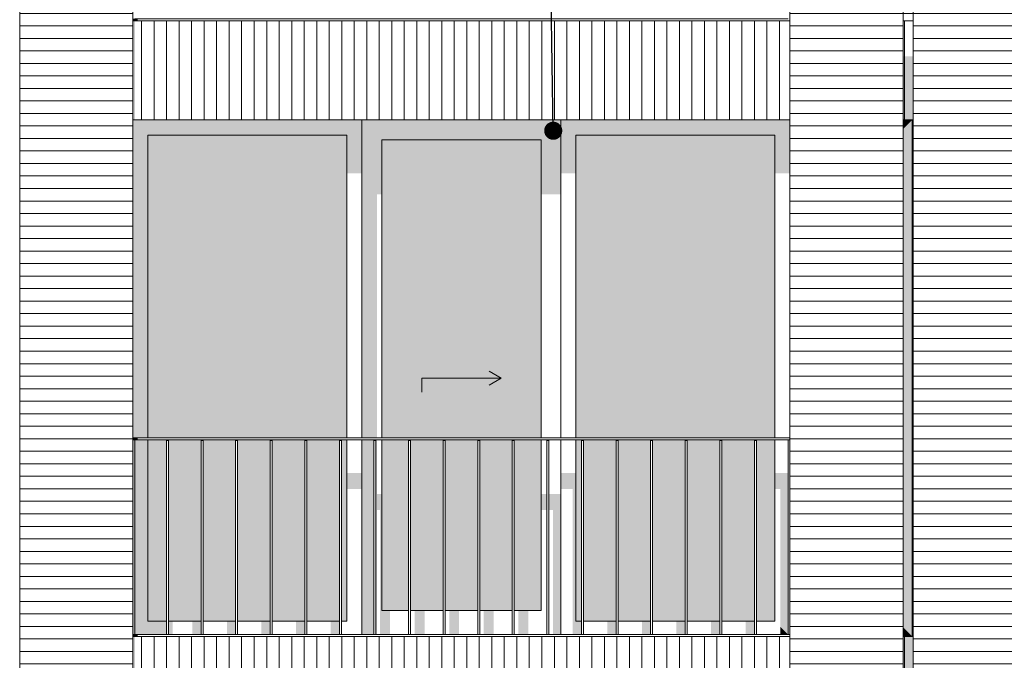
# Model space of a CAD drawing. Header units: millimetres. Extents: x -25778 to 297771, y -21930 to 17454.
# Tile 44 of 109: x 198059 to 203019, y -16850 to -13625. Entities that reach past the tile are written whole.
import ezdxf

# ---------------------------------------------------------------- set-up
doc = ezdxf.new("R2010")
doc.units = ezdxf.units.MM
doc.header["$MEASUREMENT"] = 0
for name, color, linetype in [('34 Balustrades', 7, 'Continuous'), ('34 Balustrades 2D arcering', 7, 'Continuous'), ('New_ Deuren', 7, 'Continuous'), ('New_ Ramen', 7, 'Continuous'), ('New_21 Buitenwanden', 7, 'Continuous'), ('New_21 Buitenwanden 2D arcering', 7, 'Continuous'), ('New_21 Buitenwanden Afdek-arcering', 7, 'Continuous'), ('Tekst_dim 1_ 100 .DO', 7, 'Continuous')]:
    doc.layers.add(name, color=color, linetype=linetype)
doc.dimstyles.new('GENERATED_STYLE__2', dxfattribs={"dimtxt": 0.18, "dimasz": 182.4, "dimexe": 0.18, "dimexo": 0.0625, "dimgap": 0, "dimtad": 0, "dimtih": 1, "dimtoh": 1, "dimdec": 4, "dimzin": 0, "dimdsep": 46, "dimcen": 0.09, "dimadec": 0, "dimazin": 0, "dimtfac": 1, "dimtdec": 4, "dimtmove": 0, "dimatfit": 3, "dimldrblk": 'ARROWHEAD_11', "dimfxl": 1, "dimtolj": 1, "dimtzin": 0, "dimarcsym": 0})
pattern_1 = [(0, (189034.255, -19829.75), (0, 63), [])]
pattern_2 = [(180, (189034.255, -19829.75), (0, 63), [])]

# ---------------------------------------------------------------- blocks, each defined once
blk = doc.blocks.new('Section Element_978_4', base_point=(189034.3, -19829.7))
at = {"layer": 'New_21 Buitenwanden Afdek-arcering', "linetype": 'Continuous', "lineweight": 0, "true_color": 0x000000}
h = blk.add_hatch(dxfattribs=at)
h.set_pattern_fill('920_Lijnen_horz__63_0004', color=18, style=0, pattern_type=2)
h.set_pattern_definition([(180, (189034.255, -19829.75), (0, 63), [])])
h.paths.add_polyline_path([(202509.3, -13629.7), (201939.3, -13629.7), (201939.3, -16729.7), (202509.3, -16729.7)])
at = {"layer": 'New_21 Buitenwanden', "color": 7, "linetype": 'Continuous', "lineweight": 0}
for p, q in [((201939.3, -13629.7), (201939.3, -16729.7)), ((202509.3, -16729.7), (202509.3, -13629.7))]:
    blk.add_line(p, q, dxfattribs=at)
blk = doc.blocks.new('Section Element_979_4', base_point=(189034.3, -19829.7))
at = {"layer": 'New_21 Buitenwanden 2D arcering', "linetype": 'Continuous', "lineweight": 0, "true_color": 0x1e2122}
blk.add_hatch(color=250, dxfattribs=at).paths.add_polyline_path([(202509.3, -10479.7), (201939.3, -10479.7), (201939.3, -10508), (202509.3, -10508)])
at = {"layer": 'New_21 Buitenwanden Afdek-arcering', "linetype": 'Continuous', "lineweight": 0, "true_color": 0x000000}
h = blk.add_hatch(dxfattribs=at)
h.set_pattern_fill('920_Lijnen_horz__63_0004', color=18, style=0, pattern_type=2)
h.set_pattern_definition([(180, (189034.255, -19829.75), (0, 63), [])])
h.paths.add_polyline_path([(202509.3, -10479.7), (201939.3, -10479.7), (201939.3, -13629.7), (202509.3, -13629.7)])
at = {"layer": 'New_21 Buitenwanden', "color": 7, "linetype": 'Continuous', "lineweight": 0}
for p, q in [((202509.3, -13629.7), (202509.3, -10479.7)), ((201939.3, -11029.7), (201939.3, -13629.7))]:
    blk.add_line(p, q, dxfattribs=at)
blk = doc.blocks.new('Section Element_987_4', base_point=(189034.3, -19829.7))
at = {"layer": 'New_21 Buitenwanden 2D arcering', "linetype": 'Continuous', "lineweight": 0, "true_color": 0x1e2122}
blk.add_hatch(color=250, dxfattribs=at).paths.add_polyline_path([(198629.3, -13629.7), (198629.3, -14129.7), (198639.3, -14129.7), (198639.3, -13629.7)])
at = {"layer": 'New_21 Buitenwanden Afdek-arcering', "linetype": 'Continuous', "lineweight": 0, "true_color": 0x000000}
h = blk.add_hatch(dxfattribs=at)
h.set_pattern_fill('930_Lijnen_vert__63_0004', color=18, style=0, pattern_type=2)
h.set_pattern_definition([(90, (189034.255, -19829.75), (63, 0), [])])
h.paths.add_polyline_path([(198629.3, -13629.7), (198629.3, -14129.7), (201939.3, -14129.7), (201939.3, -13629.7)])
at = {"layer": 'New_21 Buitenwanden', "color": 7, "linetype": 'Continuous', "lineweight": 0}
for p, q in [((198629.3, -13629.7), (201939.3, -13629.7)), ((198629.3, -14129.7), (201939.3, -14129.7))]:
    blk.add_line(p, q, dxfattribs=at)
blk = doc.blocks.new('Section Element_997_4', base_point=(189034.3, -19829.7))
at = {"layer": 'New_21 Buitenwanden Afdek-arcering', "linetype": 'Continuous', "lineweight": 0, "true_color": 0x000000}
h = blk.add_hatch(dxfattribs=at)
h.set_pattern_fill('920_Lijnen_horz__63_0004', color=18, style=0, pattern_type=2)
h.set_pattern_definition(pattern_1)
h.paths.add_polyline_path([(203129.3, -19929.7), (203129.3, -16729.7), (202559.3, -16729.7), (202559.3, -19929.7)])
at = {"layer": 'New_21 Buitenwanden', "color": 7, "linetype": 'Continuous', "lineweight": 0}
for p, q in [((202559.3, -16729.7), (202559.3, -19929.7)), ((203129.3, -19929.7), (203129.3, -16729.7))]:
    blk.add_line(p, q, dxfattribs=at)
blk = doc.blocks.new('Section Element_999_4', base_point=(189034.3, -19829.7))
at = {"layer": 'New_21 Buitenwanden Afdek-arcering', "linetype": 'Continuous', "lineweight": 0, "true_color": 0x000000}
h = blk.add_hatch(dxfattribs=at)
h.set_pattern_fill('920_Lijnen_horz__63_0004', color=18, style=0, pattern_type=2)
h.set_pattern_definition(pattern_1)
h.paths.add_polyline_path([(198629.3, -19929.7), (198629.3, -16729.7), (198059.3, -16729.7), (198059.3, -19929.7)])
at = {"layer": 'New_21 Buitenwanden', "color": 7, "linetype": 'Continuous', "lineweight": 0}
for p, q in [((198059.3, -16729.7), (198059.3, -19929.7)), ((198629.3, -19929.7), (198629.3, -16729.7))]:
    blk.add_line(p, q, dxfattribs=at)
blk = doc.blocks.new('Section Element_1000_4', base_point=(189034.3, -19829.7))
at = {"layer": 'New_21 Buitenwanden Afdek-arcering', "linetype": 'Continuous', "lineweight": 0, "true_color": 0x000000}
h = blk.add_hatch(dxfattribs=at)
h.set_pattern_fill('920_Lijnen_horz__63_0004', color=18, style=0, pattern_type=2)
h.set_pattern_definition(pattern_1)
h.paths.add_polyline_path([(202509.3, -19929.7), (202509.3, -16729.7), (201939.3, -16729.7), (201939.3, -19929.7)])
at = {"layer": 'New_21 Buitenwanden', "color": 7, "linetype": 'Continuous', "lineweight": 0}
for p, q in [((201939.3, -19929.7), (201939.3, -16729.7)), ((202509.3, -19929.7), (202509.3, -16729.7))]:
    blk.add_line(p, q, dxfattribs=at)
blk = doc.blocks.new('Section Element_1011_4', base_point=(189034.3, -19829.7))
at = {"layer": 'New_21 Buitenwanden 2D arcering', "linetype": 'Continuous', "lineweight": 0, "true_color": 0x1e2122}
blk.add_hatch(color=250, dxfattribs=at).paths.add_polyline_path([(202509.3, -11029.7), (202509.3, -11043.9), (202559.3, -11043.9), (202559.3, -11029.7)])
at = {"layer": 'New_21 Buitenwanden Afdek-arcering', "linetype": 'Continuous', "lineweight": 0, "true_color": 0x000000}
h = blk.add_hatch(dxfattribs=at)
h.set_pattern_fill('920_Lijnen_horz__63_0004', color=18, style=0, pattern_type=2)
h.set_pattern_definition([(180, (189034.255, -19829.75), (0, 63), [])])
h.paths.add_polyline_path([(202509.3, -13629.7), (202559.3, -13629.7), (202559.3, -11029.7), (202509.3, -11029.7)])
blk = doc.blocks.new('Section Element_1013_4', base_point=(189034.3, -19829.7))
at = {"layer": 'New_21 Buitenwanden 2D arcering', "linetype": 'Continuous', "lineweight": 0, "true_color": 0x1e2122}
blk.add_hatch(color=250, dxfattribs=at).paths.add_polyline_path([(202554.3, -14129.7), (202554.3, -16729.7), (202559.3, -16729.7), (202559.3, -14129.7)])
at = {"layer": 'New_21 Buitenwanden Afdek-arcering', "linetype": 'Continuous', "lineweight": 0, "true_color": 0x000000}
h = blk.add_hatch(dxfattribs=at)
h.set_pattern_fill('920_Lijnen_horz__63_0004', color=18, style=0, pattern_type=2)
h.set_pattern_definition([(180, (189034.255, -19829.75), (0, 63), [])])
h.paths.add_polyline_path([(202554.3, -14129.7), (202554.3, -16729.7), (202559.3, -16729.7), (202559.3, -14129.7)])
blk = doc.blocks.new('Section Element_1015_4', base_point=(189034.3, -19829.7))
at = {"layer": 'New_21 Buitenwanden 2D arcering', "linetype": 'Continuous', "lineweight": 0, "true_color": 0x1e2122}
blk.add_hatch(color=250, dxfattribs=at).paths.add_polyline_path([(202509.3, -14129.7), (202559.3, -14129.7), (202559.3, -13809.7), (202509.3, -13809.7)])
at = {"layer": 'New_21 Buitenwanden Afdek-arcering', "linetype": 'Continuous', "lineweight": 0, "true_color": 0x000000}
h = blk.add_hatch(dxfattribs=at)
h.set_pattern_fill('930_Lijnen_vert__63_0004', color=18, style=0, pattern_type=2)
h.set_pattern_definition([(90, (189034.255, -19829.75), (63, 0), [])])
h.paths.add_polyline_path([(202509.3, -13629.7), (202509.3, -14129.7), (202559.3, -14129.7), (202559.3, -13629.7)])
at = {"layer": 'New_21 Buitenwanden', "color": 7, "linetype": 'Continuous', "lineweight": 0}
for p, q in [((202509.3, -13629.7), (202559.3, -13629.7)), ((202509.3, -14129.7), (202554.3, -14129.7)), ((202554.3, -14129.7), (202559.3, -14129.7))]:
    blk.add_line(p, q, dxfattribs=at)
blk = doc.blocks.new('Section Element_1016_4', base_point=(189034.3, -19829.7))
at = {"layer": 'New_21 Buitenwanden 2D arcering', "linetype": 'Continuous', "lineweight": 0, "true_color": 0x1e2122}
blk.add_hatch(color=250, dxfattribs=at).paths.add_polyline_path([(202509.3, -17229.7), (202559.3, -17229.7), (202559.3, -16729.7), (202509.3, -16729.7)])
at = {"layer": 'New_21 Buitenwanden Afdek-arcering', "linetype": 'Continuous', "lineweight": 0, "true_color": 0x000000}
h = blk.add_hatch(dxfattribs=at)
h.set_pattern_fill('930_Lijnen_vert__63_0004', color=18, style=0, pattern_type=2)
h.set_pattern_definition([(90, (189034.255, -19829.75), (63, 0), [])])
h.paths.add_polyline_path([(202509.3, -17229.7), (202559.3, -17229.7), (202559.3, -16729.7), (202509.3, -16729.7)])
at = {"layer": 'New_21 Buitenwanden', "color": 7, "linetype": 'Continuous', "lineweight": 0}
for p, q in [((202509.3, -16729.7), (202554.3, -16729.7)), ((202554.3, -16729.7), (202559.3, -16729.7)), ((202509.3, -17229.7), (202559.3, -17229.7))]:
    blk.add_line(p, q, dxfattribs=at)
blk = doc.blocks.new('Section Element_1017_4', base_point=(189034.3, -19829.7))
at = {"layer": 'New_21 Buitenwanden Afdek-arcering', "linetype": 'Continuous', "lineweight": 0, "true_color": 0x000000}
h = blk.add_hatch(dxfattribs=at)
h.set_pattern_fill('920_Lijnen_horz__63_0004', color=18, style=0, pattern_type=2)
h.set_pattern_definition(pattern_2)
h.paths.add_polyline_path([(202559.3, -13629.7), (202559.3, -16729.7), (203129.3, -16729.7), (203129.3, -13629.7)])
at = {"layer": 'New_21 Buitenwanden', "color": 7, "linetype": 'Continuous', "lineweight": 0}
for p, q in [((202559.3, -13629.7), (202559.3, -16729.7)), ((203129.3, -13629.7), (203129.3, -16729.7))]:
    blk.add_line(p, q, dxfattribs=at)
blk = doc.blocks.new('Section Element_1018_4', base_point=(189034.3, -19829.7))
at = {"layer": 'New_21 Buitenwanden 2D arcering', "linetype": 'Continuous', "lineweight": 0, "true_color": 0x1e2122}
blk.add_hatch(color=250, dxfattribs=at).paths.add_polyline_path([(202559.3, -10479.7), (202559.3, -10508), (203129.3, -10508), (203129.3, -10479.7)])
at = {"layer": 'New_21 Buitenwanden Afdek-arcering', "linetype": 'Continuous', "lineweight": 0, "true_color": 0x000000}
h = blk.add_hatch(dxfattribs=at)
h.set_pattern_fill('920_Lijnen_horz__63_0004', color=18, style=0, pattern_type=2)
h.set_pattern_definition([(180, (189034.255, -19829.75), (0, 63), [])])
h.paths.add_polyline_path([(202559.3, -10479.7), (202559.3, -13629.7), (203129.3, -13629.7), (203129.3, -10479.7)])
at = {"layer": 'New_21 Buitenwanden', "color": 7, "linetype": 'Continuous', "lineweight": 0}
for p, q in [((202559.3, -10479.7), (202559.3, -13629.7)), ((203129.3, -11029.7), (203129.3, -13629.7))]:
    blk.add_line(p, q, dxfattribs=at)
blk = doc.blocks.new('Section Element_1021_4', base_point=(189034.3, -19829.7))
at = {"layer": 'New_21 Buitenwanden Afdek-arcering', "linetype": 'Continuous', "lineweight": 0, "true_color": 0x000000}
h = blk.add_hatch(dxfattribs=at)
h.set_pattern_fill('920_Lijnen_horz__63_0004', color=18, style=0, pattern_type=2)
h.set_pattern_definition(pattern_2)
h.paths.add_polyline_path([(198059.3, -13629.7), (198059.3, -16729.7), (198629.3, -16729.7), (198629.3, -13629.7)])
at = {"layer": 'New_21 Buitenwanden', "color": 7, "linetype": 'Continuous', "lineweight": 0}
for p, q in [((198059.3, -13629.7), (198059.3, -16729.7)), ((198629.3, -13629.7), (198629.3, -16729.7))]:
    blk.add_line(p, q, dxfattribs=at)
blk = doc.blocks.new('Section Element_1022_4', base_point=(189034.3, -19829.7))
at = {"layer": 'New_21 Buitenwanden 2D arcering', "linetype": 'Continuous', "lineweight": 0, "true_color": 0x1e2122}
blk.add_hatch(color=250, dxfattribs=at).paths.add_polyline_path([(198059.3, -10479.7), (198059.3, -10508), (198629.3, -10508), (198629.3, -10479.7)])
at = {"layer": 'New_21 Buitenwanden Afdek-arcering', "linetype": 'Continuous', "lineweight": 0, "true_color": 0x000000}
h = blk.add_hatch(dxfattribs=at)
h.set_pattern_fill('920_Lijnen_horz__63_0004', color=18, style=0, pattern_type=2)
h.set_pattern_definition([(180, (189034.255, -19829.75), (0, 63), [])])
h.paths.add_polyline_path([(198059.3, -10479.7), (198059.3, -13629.7), (198629.3, -13629.7), (198629.3, -10479.7)])
at = {"layer": 'New_21 Buitenwanden', "color": 7, "linetype": 'Continuous', "lineweight": 0}
for p, q in [((198059.3, -10479.7), (198059.3, -13629.7)), ((198629.3, -11029.7), (198629.3, -13629.7))]:
    blk.add_line(p, q, dxfattribs=at)
blk = doc.blocks.new('Section Element_1024_4', base_point=(189034.3, -19829.7))
at = {"layer": 'New_21 Buitenwanden 2D arcering', "linetype": 'Continuous', "lineweight": 0, "true_color": 0x1e2122}
blk.add_hatch(color=250, dxfattribs=at).paths.add_polyline_path([(198629.3, -17229.7), (198639.3, -17229.7), (198639.3, -16729.7), (198629.3, -16729.7)])
at = {"layer": 'New_21 Buitenwanden Afdek-arcering', "linetype": 'Continuous', "lineweight": 0, "true_color": 0x000000}
h = blk.add_hatch(dxfattribs=at)
h.set_pattern_fill('930_Lijnen_vert__63_0004', color=18, style=0, pattern_type=2)
h.set_pattern_definition([(90, (189034.255, -19829.75), (63, 0), [])])
h.paths.add_polyline_path([(198629.3, -17229.7), (201939.3, -17229.7), (201939.3, -16729.7), (198629.3, -16729.7)])
at = {"layer": 'New_21 Buitenwanden', "color": 7, "linetype": 'Continuous', "lineweight": 0}
for p, q in [((198629.3, -16729.7), (201939.3, -16729.7)), ((198629.3, -17229.7), (201939.3, -17229.7))]:
    blk.add_line(p, q, dxfattribs=at)
blk = doc.blocks.new('Section Element_1051_4', base_point=(189034.3, -19829.7))
at = {"layer": '34 Balustrades 2D arcering', "linetype": 'Continuous', "lineweight": 0, "true_color": 0x1e2122}
blk.add_hatch(color=250, dxfattribs=at).paths.add_polyline_path([(198629.3, -13629.7), (198654.3, -13629.7), (198654.3, -13619.7), (198629.3, -13619.7)])
at = {"layer": '34 Balustrades', "color": 9, "linetype": 'Continuous', "lineweight": 0}
blk.add_line((201929.3, -13619.7), (198639.3, -13619.7), dxfattribs=at)
blk = doc.blocks.new('Section Element_1054_4', base_point=(189034.3, -19829.7))
at = {"layer": '34 Balustrades 2D arcering', "linetype": 'Continuous', "lineweight": 0, "true_color": 0x1e2122}
blk.add_hatch(color=250, dxfattribs=at).paths.add_polyline_path([(198629.3, -15729.7), (198629.3, -15739.7), (198654.3, -15739.7), (198654.3, -15729.7)])
at = {"layer": '34 Balustrades', "color": 9, "linetype": 'Continuous', "lineweight": 0}
for p, q in [((201939.3, -15729.7), (198629.3, -15729.7)), ((201929.3, -15739.7), (198639.3, -15739.7))]:
    blk.add_line(p, q, dxfattribs=at)
blk = doc.blocks.new('Section Element_1055_4', base_point=(189034.3, -19829.7))
at = {"layer": '34 Balustrades 2D arcering', "linetype": 'Continuous', "lineweight": 0, "true_color": 0x1e2122}
blk.add_hatch(color=250, dxfattribs=at).paths.add_polyline_path([(198629.3, -16719.7), (198629.3, -16729.7), (198654.3, -16729.7), (198654.3, -16719.7)])
at = {"layer": '34 Balustrades', "color": 9, "linetype": 'Continuous', "lineweight": 0}
blk.add_line((201929.3, -16719.7), (198639.3, -16719.7), dxfattribs=at)
blk = doc.blocks.new('Section Element_1056_4', base_point=(189034.3, -19829.7))
at = {"layer": 'New_21 Buitenwanden 2D arcering', "linetype": 'Continuous', "lineweight": 0, "true_color": 0x1e2122}
for points in [[(199783.3, -14229.7), (199883.3, -14229.7), (200685.3, -14229.7), (200785.3, -14229.7), (200785.3, -14129.7), (199783.3, -14129.7)], [(199783.3, -15729.7), (199858.3, -15729.7), (199858.3, -14504.5), (199883.3, -14504.5), (199883.3, -14229.7), (199783.3, -14229.7)], [(199883.3, -14229.7), (199883.3, -15729.7), (199903.3, -15729.7), (199903.3, -14532.8), (200685.3, -14532.8), (200685.3, -14229.7)], [(200685.3, -14504.5), (200785.3, -14504.5), (200785.3, -14229.7), (200685.3, -14229.7)], [(199843.7, -15739.7), (199783.3, -15739.7), (199783.3, -16599.7), (199843.7, -16599.7)], [(199853.7, -15739.7), (199853.7, -16599.7), (199858.3, -16599.7), (199858.3, -16093.3), (199874.5, -16093.3), (199874.5, -16599.7), (199883.3, -16599.7), (199883.3, -16012.6), (199858.3, -16012.6), (199858.3, -15739.7)], [(199883.3, -15739.7), (199883.3, -16599.7), (199944.5, -16599.7), (199944.5, -16121.6), (200017.9, -16121.6), (200017.9, -16040.9), (199903.3, -16040.9), (199903.3, -15739.7)], [(200714.8, -16012.6), (200685.3, -16012.6), (200685.3, -16093.3), (200714.8, -16093.3)], [(200724.8, -16093.3), (200745.6, -16093.3), (200745.6, -16599.7), (200785.3, -16599.7), (200785.3, -16012.6), (200724.8, -16012.6)], [(200027.9, -16040.9), (200027.9, -16121.6), (200068.7, -16121.6), (200068.7, -16599.7), (200118.7, -16599.7), (200118.7, -16121.6), (200192.1, -16121.6), (200192.1, -16040.9)], [(200202.1, -16121.6), (200242.9, -16121.6), (200242.9, -16599.7), (200292.9, -16599.7), (200292.9, -16121.6), (200366.4, -16121.6), (200366.4, -16040.9), (200202.1, -16040.9)], [(200376.4, -16121.6), (200417.1, -16121.6), (200417.1, -16599.7), (200467.1, -16599.7), (200467.1, -16121.6), (200540.6, -16121.6), (200540.6, -16040.9), (200376.4, -16040.9)], [(200550.6, -16121.6), (200591.4, -16121.6), (200591.4, -16599.7), (200641.4, -16599.7), (200641.4, -16121.6), (200685.3, -16121.6), (200685.3, -16040.9), (200550.6, -16040.9)], [(199783.3, -16599.7), (199783.3, -16719.7), (199843.7, -16719.7), (199843.7, -16599.7)], [(199858.3, -16599.7), (199853.7, -16599.7), (199853.7, -16719.7), (199858.3, -16719.7)], [(199874.5, -16719.7), (199924.5, -16719.7), (199924.5, -16599.7), (199874.5, -16599.7)], [(200048.7, -16599.7), (200048.7, -16719.7), (200098.7, -16719.7), (200098.7, -16599.7)], [(200222.9, -16719.7), (200272.9, -16719.7), (200272.9, -16599.7), (200222.9, -16599.7)], [(200447.1, -16599.7), (200397.1, -16599.7), (200397.1, -16719.7), (200447.1, -16719.7)], [(200621.4, -16599.7), (200571.4, -16599.7), (200571.4, -16719.7), (200621.4, -16719.7)], [(200745.6, -16599.7), (200745.6, -16719.7), (200785.3, -16719.7), (200785.3, -16599.7)]]:
    blk.add_hatch(color=250, dxfattribs=at).paths.add_polyline_path(points)
at = {"layer": 'New_21 Buitenwanden Afdek-arcering', "linetype": 'Continuous', "lineweight": 0, "true_color": 0x99a3a6}
for points in [[(199883.3, -14229.7), (199883.3, -15729.7), (200685.3, -15729.7), (200685.3, -14229.7)], [(199883.3, -15739.7), (199883.3, -16599.7), (200017.9, -16599.7), (200017.9, -15739.7)], [(200027.9, -15739.7), (200027.9, -16599.7), (200192.1, -16599.7), (200192.1, -15739.7)], [(200202.1, -16599.7), (200366.4, -16599.7), (200366.4, -15739.7), (200202.1, -15739.7)], [(200540.6, -15739.7), (200376.4, -15739.7), (200376.4, -16599.7), (200540.6, -16599.7)], [(200550.6, -15739.7), (200550.6, -16599.7), (200685.3, -16599.7), (200685.3, -15739.7)]]:
    blk.add_hatch(color=253, dxfattribs=at).paths.add_polyline_path(points)
at = {"layer": 'New_ Deuren', "color": 7, "linetype": 'Continuous', "lineweight": 0}
for p, q in [((199883.3, -14229.7), (199883.3, -15729.7)), ((200685.3, -14229.7), (199883.3, -14229.7)), ((200685.3, -15729.7), (200685.3, -14229.7)), ((200484.3, -15429.7), (200423.6, -15394.7)), ((200084.3, -15429.7), (200484.3, -15429.7)), ((200084.3, -15429.7), (200084.3, -15499.7)), ((200484.3, -15429.7), (200423.6, -15464.7)), ((199883.3, -15739.7), (199883.3, -16599.7)), ((200685.3, -16599.7), (200685.3, -15739.7)), ((199883.3, -16599.7), (200017.9, -16599.7)), ((200027.9, -16599.7), (200192.1, -16599.7)), ((200202.1, -16599.7), (200366.4, -16599.7)), ((200376.4, -16599.7), (200540.6, -16599.7)), ((200550.6, -16599.7), (200685.3, -16599.7))]:
    blk.add_line(p, q, dxfattribs=at)
blk = doc.blocks.new('Section Element_1057_4', base_point=(189034.3, -19829.7))
at = {"layer": 'New_21 Buitenwanden 2D arcering', "linetype": 'Continuous', "lineweight": 0, "true_color": 0x1e2122}
for points in [[(201863.3, -14205.7), (201939.3, -14129.7), (200785.3, -14129.7), (200861.3, -14205.7)], [(200785.3, -14129.7), (200785.3, -14398.4), (200861.3, -14398.4), (200861.3, -14205.7)], [(201863.3, -14205.7), (201863.3, -14398.4), (201939.3, -14398.4), (201939.3, -14129.7)], [(200861.3, -14205.7), (200861.3, -15729.7), (200896.3, -15729.7), (200896.3, -14447.9), (201863.3, -14447.9), (201863.3, -14205.7)], [(200889, -15739.7), (200861.3, -15739.7), (200861.3, -16653.7), (200889, -16653.7)], [(200785.3, -15906.5), (200785.3, -15987.2), (200844.8, -15987.2), (200844.8, -16670.2), (200861.3, -16653.7), (200861.3, -15906.5)], [(201929.3, -15906.5), (201863.3, -15906.5), (201863.3, -15987.2), (201890, -15987.2), (201890, -16680.5), (201929.3, -16719.7)], [(200899, -16653.7), (200929.8, -16653.7), (200929.8, -16036.7), (201054, -16036.7), (201054, -16653.7), (201063.2, -16653.7), (201063.2, -15956), (200899, -15956)], [(201073.2, -16653.7), (201104, -16653.7), (201104, -16036.7), (201228.2, -16036.7), (201228.2, -16653.7), (201237.4, -16653.7), (201237.4, -15956), (201073.2, -15956)], [(201247.4, -16653.7), (201278.2, -16653.7), (201278.2, -16036.7), (201402.4, -16036.7), (201402.4, -16653.7), (201411.6, -16653.7), (201411.6, -15956), (201247.4, -15956)], [(201421.6, -16653.7), (201452.4, -16653.7), (201452.4, -16036.7), (201576.6, -16036.7), (201576.6, -16653.7), (201585.8, -16653.7), (201585.8, -15956), (201421.6, -15956)], [(201595.8, -16653.7), (201626.6, -16653.7), (201626.6, -16036.7), (201750.8, -16036.7), (201750.8, -16653.7), (201760, -16653.7), (201760, -15956), (201595.8, -15956)], [(201770, -16653.7), (201800.8, -16653.7), (201800.8, -16036.7), (201863.3, -16036.7), (201863.3, -15956), (201770, -15956)], [(200861.3, -16653.7), (200844.8, -16670.2), (200844.8, -16719.7), (200889, -16719.7), (200889, -16653.7)], [(201063.2, -16653.7), (201019, -16653.7), (201019, -16719.7), (201063.2, -16719.7)], [(201237.4, -16653.7), (201193.2, -16653.7), (201193.2, -16719.7), (201237.4, -16719.7)], [(201411.6, -16653.7), (201367.4, -16653.7), (201367.4, -16719.7), (201411.6, -16719.7)], [(201541.6, -16719.7), (201585.8, -16719.7), (201585.8, -16653.7), (201541.6, -16653.7)], [(201760, -16653.7), (201715.8, -16653.7), (201715.8, -16719.7), (201760, -16719.7)], [(201929.3, -16719.7), (201890, -16680.5), (201890, -16719.7)]]:
    blk.add_hatch(color=250, dxfattribs=at).paths.add_polyline_path(points)
at = {"layer": 'New_21 Buitenwanden Afdek-arcering', "linetype": 'Continuous', "lineweight": 0, "true_color": 0x99a3a6}
for points in [[(200861.3, -14205.7), (200861.3, -15729.7), (201863.3, -15729.7), (201863.3, -14205.7)], [(200889, -15739.7), (200861.3, -15739.7), (200861.3, -16653.7), (200889, -16653.7)], [(201063.2, -15739.7), (200899, -15739.7), (200899, -16653.7), (201063.2, -16653.7)], [(201073.2, -15739.7), (201073.2, -16653.7), (201237.4, -16653.7), (201237.4, -15739.7)], [(201247.4, -15739.7), (201247.4, -16653.7), (201411.6, -16653.7), (201411.6, -15739.7)], [(201421.6, -16653.7), (201585.8, -16653.7), (201585.8, -15739.7), (201421.6, -15739.7)], [(201595.8, -15739.7), (201595.8, -16653.7), (201760, -16653.7), (201760, -15739.7)], [(201863.3, -15739.7), (201770, -15739.7), (201770, -16653.7), (201863.3, -16653.7)]]:
    blk.add_hatch(color=253, dxfattribs=at).paths.add_polyline_path(points)
at = {"layer": 'New_ Ramen', "color": 7, "linetype": 'Continuous', "lineweight": 0}
for p, q in [((200785.3, -14129.7), (200785.3, -15729.7)), ((200861.3, -15729.7), (200861.3, -14205.7)), ((200861.3, -14205.7), (201863.3, -14205.7)), ((201863.3, -14205.7), (201863.3, -15729.7)), ((200785.3, -15739.7), (200785.3, -16719.7)), ((200861.3, -16653.7), (200861.3, -15739.7)), ((201863.3, -15739.7), (201863.3, -16653.7)), ((200889, -16653.7), (200861.3, -16653.7)), ((201063.2, -16653.7), (200899, -16653.7)), ((201237.4, -16653.7), (201073.2, -16653.7)), ((201411.6, -16653.7), (201247.4, -16653.7)), ((201585.8, -16653.7), (201421.6, -16653.7)), ((201760, -16653.7), (201595.8, -16653.7)), ((201863.3, -16653.7), (201770, -16653.7))]:
    blk.add_line(p, q, dxfattribs=at)
blk = doc.blocks.new('Section Element_1058_4', base_point=(189034.3, -19829.7))
at = {"layer": 'New_21 Buitenwanden 2D arcering', "linetype": 'Continuous', "lineweight": 0, "true_color": 0x1e2122}
for points in [[(198629.3, -14129.7), (198629.3, -15729.7), (198705.3, -15729.7), (198705.3, -14205.7)], [(198629.3, -14129.7), (198705.3, -14205.7), (199707.3, -14205.7), (199783.3, -14129.7)], [(199707.3, -14398.4), (199783.3, -14398.4), (199783.3, -14129.7), (199707.3, -14205.7)], [(198705.3, -14205.7), (198705.3, -15729.7), (198864.3, -15729.7), (198864.3, -14447.9), (199707.3, -14447.9), (199707.3, -14205.7)], [(198639.3, -16719.7), (198705.3, -16653.7), (198705.3, -15739.7), (198639.3, -15739.7)], [(198705.3, -15739.7), (198705.3, -16653.7), (198798.5, -16653.7), (198798.5, -15739.7)], [(198808.5, -16653.7), (198864.3, -16653.7), (198864.3, -16036.7), (198963.5, -16036.7), (198963.5, -16653.7), (198972.7, -16653.7), (198972.7, -15956), (198864.3, -15956), (198864.3, -15739.7), (198808.5, -15739.7)], [(199783.3, -15906.5), (199707.3, -15906.5), (199707.3, -15987.2), (199783.3, -15987.2)], [(198982.7, -16653.7), (199013.5, -16653.7), (199013.5, -16036.7), (199137.7, -16036.7), (199137.7, -16653.7), (199146.9, -16653.7), (199146.9, -15956), (198982.7, -15956)], [(199156.9, -16653.7), (199187.7, -16653.7), (199187.7, -16036.7), (199311.9, -16036.7), (199311.9, -16653.7), (199321.1, -16653.7), (199321.1, -15956), (199156.9, -15956)], [(199331.1, -16653.7), (199361.9, -16653.7), (199361.9, -16036.7), (199486.1, -16036.7), (199486.1, -16653.7), (199495.3, -16653.7), (199495.3, -15956), (199331.1, -15956)], [(199505.3, -16653.7), (199536.1, -16653.7), (199536.1, -16036.7), (199660.3, -16036.7), (199660.3, -16653.7), (199669.5, -16653.7), (199669.5, -15956), (199505.3, -15956)], [(199679.5, -16653.7), (199707.3, -16653.7), (199707.3, -15956), (199679.5, -15956)], [(198639.3, -16719.7), (198798.5, -16719.7), (198798.5, -16653.7), (198705.3, -16653.7)], [(198829.3, -16653.7), (198808.5, -16653.7), (198808.5, -16719.7), (198829.3, -16719.7)], [(198928.5, -16719.7), (198972.7, -16719.7), (198972.7, -16653.7), (198928.5, -16653.7)], [(199146.9, -16653.7), (199102.7, -16653.7), (199102.7, -16719.7), (199146.9, -16719.7)], [(199321.1, -16653.7), (199276.9, -16653.7), (199276.9, -16719.7), (199321.1, -16719.7)], [(199495.3, -16653.7), (199451.1, -16653.7), (199451.1, -16719.7), (199495.3, -16719.7)], [(199669.5, -16653.7), (199625.3, -16653.7), (199625.3, -16719.7), (199669.5, -16719.7)]]:
    blk.add_hatch(color=250, dxfattribs=at).paths.add_polyline_path(points)
at = {"layer": 'New_21 Buitenwanden Afdek-arcering', "linetype": 'Continuous', "lineweight": 0, "true_color": 0x99a3a6}
for points in [[(198705.3, -14205.7), (198705.3, -15729.7), (199707.3, -15729.7), (199707.3, -14205.7)], [(198705.3, -15739.7), (198705.3, -16653.7), (198798.5, -16653.7), (198798.5, -15739.7)], [(198972.7, -15739.7), (198808.5, -15739.7), (198808.5, -16653.7), (198972.7, -16653.7)], [(199146.9, -15739.7), (198982.7, -15739.7), (198982.7, -16653.7), (199146.9, -16653.7)], [(199321.1, -15739.7), (199156.9, -15739.7), (199156.9, -16653.7), (199321.1, -16653.7)], [(199331.1, -16653.7), (199495.3, -16653.7), (199495.3, -15739.7), (199331.1, -15739.7)], [(199669.5, -15739.7), (199505.3, -15739.7), (199505.3, -16653.7), (199669.5, -16653.7)], [(199707.3, -15739.7), (199679.5, -15739.7), (199679.5, -16653.7), (199707.3, -16653.7)]]:
    blk.add_hatch(color=253, dxfattribs=at).paths.add_polyline_path(points)
at = {"layer": 'New_ Ramen', "color": 7, "linetype": 'Continuous', "lineweight": 0}
for p, q in [((199783.3, -15729.7), (199783.3, -14129.7)), ((198705.3, -15729.7), (198705.3, -14205.7)), ((198705.3, -14205.7), (199707.3, -14205.7)), ((199707.3, -14205.7), (199707.3, -15729.7)), ((198705.3, -16653.7), (198705.3, -15739.7)), ((199707.3, -15739.7), (199707.3, -16653.7)), ((199783.3, -16719.7), (199783.3, -15739.7)), ((198798.5, -16653.7), (198705.3, -16653.7)), ((198972.7, -16653.7), (198808.5, -16653.7)), ((199146.9, -16653.7), (198982.7, -16653.7)), ((199321.1, -16653.7), (199156.9, -16653.7)), ((199495.3, -16653.7), (199331.1, -16653.7)), ((199669.5, -16653.7), (199505.3, -16653.7)), ((199707.3, -16653.7), (199679.5, -16653.7))]:
    blk.add_line(p, q, dxfattribs=at)
blk = doc.blocks.new('Section Element_1138_4', base_point=(189034.3, -19829.7))
at = {"layer": '34 Balustrades 2D arcering', "linetype": 'Continuous', "lineweight": 0, "true_color": 0x1e2122}
blk.add_hatch(color=250, dxfattribs=at).paths.add_polyline_path([(201770, -15739.7), (201760, -15739.7), (201760, -15746.8), (201770, -15746.8)])
at = {"layer": '34 Balustrades', "color": 9, "linetype": 'Continuous', "lineweight": 0}
for p, q in [((201760, -16719.7), (201760, -15739.7)), ((201770, -16719.7), (201770, -15739.7))]:
    blk.add_line(p, q, dxfattribs=at)
blk = doc.blocks.new('Section Element_1139_4', base_point=(189034.3, -19829.7))
at = {"layer": '34 Balustrades 2D arcering', "linetype": 'Continuous', "lineweight": 0, "true_color": 0x1e2122}
blk.add_hatch(color=250, dxfattribs=at).paths.add_polyline_path([(201595.8, -15739.7), (201585.8, -15739.7), (201585.8, -15746.8), (201595.8, -15746.8)])
at = {"layer": '34 Balustrades', "color": 9, "linetype": 'Continuous', "lineweight": 0}
for p, q in [((201585.8, -16719.7), (201585.8, -15739.7)), ((201595.8, -16719.7), (201595.8, -15739.7))]:
    blk.add_line(p, q, dxfattribs=at)
blk = doc.blocks.new('Section Element_1140_4', base_point=(189034.3, -19829.7))
at = {"layer": '34 Balustrades 2D arcering', "linetype": 'Continuous', "lineweight": 0, "true_color": 0x1e2122}
blk.add_hatch(color=250, dxfattribs=at).paths.add_polyline_path([(201421.6, -15739.7), (201411.6, -15739.7), (201411.6, -15746.8), (201421.6, -15746.8)])
at = {"layer": '34 Balustrades', "color": 9, "linetype": 'Continuous', "lineweight": 0}
for p, q in [((201411.6, -16719.7), (201411.6, -15739.7)), ((201421.6, -16719.7), (201421.6, -15739.7))]:
    blk.add_line(p, q, dxfattribs=at)
blk = doc.blocks.new('Section Element_1141_4', base_point=(189034.3, -19829.7))
at = {"layer": '34 Balustrades 2D arcering', "linetype": 'Continuous', "lineweight": 0, "true_color": 0x1e2122}
blk.add_hatch(color=250, dxfattribs=at).paths.add_polyline_path([(201247.4, -15739.7), (201237.4, -15739.7), (201237.4, -15746.8), (201247.4, -15746.8)])
at = {"layer": '34 Balustrades', "color": 9, "linetype": 'Continuous', "lineweight": 0}
for p, q in [((201237.4, -16719.7), (201237.4, -15739.7)), ((201247.4, -16719.7), (201247.4, -15739.7))]:
    blk.add_line(p, q, dxfattribs=at)
blk = doc.blocks.new('Section Element_1142_4', base_point=(189034.3, -19829.7))
at = {"layer": '34 Balustrades 2D arcering', "linetype": 'Continuous', "lineweight": 0, "true_color": 0x1e2122}
blk.add_hatch(color=250, dxfattribs=at).paths.add_polyline_path([(201073.2, -15739.7), (201063.2, -15739.7), (201063.2, -15746.8), (201073.2, -15746.8)])
at = {"layer": '34 Balustrades', "color": 9, "linetype": 'Continuous', "lineweight": 0}
for p, q in [((201063.2, -16719.7), (201063.2, -15739.7)), ((201073.2, -16719.7), (201073.2, -15739.7))]:
    blk.add_line(p, q, dxfattribs=at)
blk = doc.blocks.new('Section Element_1143_4', base_point=(189034.3, -19829.7))
at = {"layer": '34 Balustrades 2D arcering', "linetype": 'Continuous', "lineweight": 0, "true_color": 0x1e2122}
blk.add_hatch(color=250, dxfattribs=at).paths.add_polyline_path([(200899, -15739.7), (200889, -15739.7), (200889, -15746.8), (200899, -15746.8)])
at = {"layer": '34 Balustrades', "color": 9, "linetype": 'Continuous', "lineweight": 0}
for p, q in [((200889, -16719.7), (200889, -15739.7)), ((200899, -16719.7), (200899, -15739.7))]:
    blk.add_line(p, q, dxfattribs=at)
blk = doc.blocks.new('Section Element_1144_4', base_point=(189034.3, -19829.7))
at = {"layer": '34 Balustrades 2D arcering', "linetype": 'Continuous', "lineweight": 0, "true_color": 0x1e2122}
blk.add_hatch(color=250, dxfattribs=at).paths.add_polyline_path([(200724.8, -15739.7), (200714.8, -15739.7), (200714.8, -15746.8), (200724.8, -15746.8)])
at = {"layer": '34 Balustrades', "color": 9, "linetype": 'Continuous', "lineweight": 0}
for p, q in [((200714.8, -16719.7), (200714.8, -15739.7)), ((200724.8, -16719.7), (200724.8, -15739.7))]:
    blk.add_line(p, q, dxfattribs=at)
blk = doc.blocks.new('Section Element_1145_4', base_point=(189034.3, -19829.7))
at = {"layer": '34 Balustrades 2D arcering', "linetype": 'Continuous', "lineweight": 0, "true_color": 0x1e2122}
blk.add_hatch(color=250, dxfattribs=at).paths.add_polyline_path([(200550.6, -15739.7), (200540.6, -15739.7), (200540.6, -15746.8), (200550.6, -15746.8)])
at = {"layer": '34 Balustrades', "color": 9, "linetype": 'Continuous', "lineweight": 0}
for p, q in [((200540.6, -16719.7), (200540.6, -15739.7)), ((200550.6, -16719.7), (200550.6, -15739.7))]:
    blk.add_line(p, q, dxfattribs=at)
blk = doc.blocks.new('Section Element_1146_4', base_point=(189034.3, -19829.7))
at = {"layer": '34 Balustrades 2D arcering', "linetype": 'Continuous', "lineweight": 0, "true_color": 0x1e2122}
blk.add_hatch(color=250, dxfattribs=at).paths.add_polyline_path([(200376.4, -15739.7), (200366.4, -15739.7), (200366.4, -15746.8), (200376.4, -15746.8)])
at = {"layer": '34 Balustrades', "color": 9, "linetype": 'Continuous', "lineweight": 0}
for p, q in [((200366.4, -16719.7), (200366.4, -15739.7)), ((200376.4, -16719.7), (200376.4, -15739.7))]:
    blk.add_line(p, q, dxfattribs=at)
blk = doc.blocks.new('Section Element_1147_4', base_point=(189034.3, -19829.7))
at = {"layer": '34 Balustrades 2D arcering', "linetype": 'Continuous', "lineweight": 0, "true_color": 0x1e2122}
blk.add_hatch(color=250, dxfattribs=at).paths.add_polyline_path([(200192.1, -15746.8), (200202.1, -15746.8), (200202.1, -15739.7), (200192.1, -15739.7)])
at = {"layer": '34 Balustrades', "color": 9, "linetype": 'Continuous', "lineweight": 0}
for p, q in [((200192.1, -16719.7), (200192.1, -15739.7)), ((200202.1, -16719.7), (200202.1, -15739.7))]:
    blk.add_line(p, q, dxfattribs=at)
blk = doc.blocks.new('Section Element_1148_4', base_point=(189034.3, -19829.7))
at = {"layer": '34 Balustrades 2D arcering', "linetype": 'Continuous', "lineweight": 0, "true_color": 0x1e2122}
blk.add_hatch(color=250, dxfattribs=at).paths.add_polyline_path([(200027.9, -15739.7), (200017.9, -15739.7), (200017.9, -15746.8), (200027.9, -15746.8)])
at = {"layer": '34 Balustrades', "color": 9, "linetype": 'Continuous', "lineweight": 0}
for p, q in [((200017.9, -16719.7), (200017.9, -15739.7)), ((200027.9, -16719.7), (200027.9, -15739.7))]:
    blk.add_line(p, q, dxfattribs=at)
blk = doc.blocks.new('Section Element_1149_4', base_point=(189034.3, -19829.7))
at = {"layer": '34 Balustrades 2D arcering', "linetype": 'Continuous', "lineweight": 0, "true_color": 0x1e2122}
blk.add_hatch(color=250, dxfattribs=at).paths.add_polyline_path([(199853.7, -15739.7), (199843.7, -15739.7), (199843.7, -15746.8), (199853.7, -15746.8)])
at = {"layer": '34 Balustrades', "color": 9, "linetype": 'Continuous', "lineweight": 0}
for p, q in [((199843.7, -16719.7), (199843.7, -15739.7)), ((199853.7, -16719.7), (199853.7, -15739.7))]:
    blk.add_line(p, q, dxfattribs=at)
blk = doc.blocks.new('Section Element_1150_4', base_point=(189034.3, -19829.7))
at = {"layer": '34 Balustrades 2D arcering', "linetype": 'Continuous', "lineweight": 0, "true_color": 0x1e2122}
blk.add_hatch(color=250, dxfattribs=at).paths.add_polyline_path([(199669.5, -15739.7), (199669.5, -15746.8), (199679.5, -15746.8), (199679.5, -15739.7)])
at = {"layer": '34 Balustrades', "color": 9, "linetype": 'Continuous', "lineweight": 0}
for p, q in [((199669.5, -16719.7), (199669.5, -15739.7)), ((199679.5, -16719.7), (199679.5, -15739.7))]:
    blk.add_line(p, q, dxfattribs=at)
blk = doc.blocks.new('Section Element_1151_4', base_point=(189034.3, -19829.7))
at = {"layer": '34 Balustrades 2D arcering', "linetype": 'Continuous', "lineweight": 0, "true_color": 0x1e2122}
blk.add_hatch(color=250, dxfattribs=at).paths.add_polyline_path([(199505.3, -15739.7), (199495.3, -15739.7), (199495.3, -15746.8), (199505.3, -15746.8)])
at = {"layer": '34 Balustrades', "color": 9, "linetype": 'Continuous', "lineweight": 0}
for p, q in [((199495.3, -16719.7), (199495.3, -15739.7)), ((199505.3, -16719.7), (199505.3, -15739.7))]:
    blk.add_line(p, q, dxfattribs=at)
blk = doc.blocks.new('Section Element_1152_4', base_point=(189034.3, -19829.7))
at = {"layer": '34 Balustrades 2D arcering', "linetype": 'Continuous', "lineweight": 0, "true_color": 0x1e2122}
blk.add_hatch(color=250, dxfattribs=at).paths.add_polyline_path([(199331.1, -15739.7), (199321.1, -15739.7), (199321.1, -15746.8), (199331.1, -15746.8)])
at = {"layer": '34 Balustrades', "color": 9, "linetype": 'Continuous', "lineweight": 0}
for p, q in [((199321.1, -16719.7), (199321.1, -15739.7)), ((199331.1, -16719.7), (199331.1, -15739.7))]:
    blk.add_line(p, q, dxfattribs=at)
blk = doc.blocks.new('Section Element_1153_4', base_point=(189034.3, -19829.7))
at = {"layer": '34 Balustrades 2D arcering', "linetype": 'Continuous', "lineweight": 0, "true_color": 0x1e2122}
blk.add_hatch(color=250, dxfattribs=at).paths.add_polyline_path([(199156.9, -15739.7), (199146.9, -15739.7), (199146.9, -15746.8), (199156.9, -15746.8)])
at = {"layer": '34 Balustrades', "color": 9, "linetype": 'Continuous', "lineweight": 0}
for p, q in [((199146.9, -16719.7), (199146.9, -15739.7)), ((199156.9, -16719.7), (199156.9, -15739.7))]:
    blk.add_line(p, q, dxfattribs=at)
blk = doc.blocks.new('Section Element_1154_4', base_point=(189034.3, -19829.7))
at = {"layer": '34 Balustrades 2D arcering', "linetype": 'Continuous', "lineweight": 0, "true_color": 0x1e2122}
blk.add_hatch(color=250, dxfattribs=at).paths.add_polyline_path([(198982.7, -15739.7), (198972.7, -15739.7), (198972.7, -15746.8), (198982.7, -15746.8)])
at = {"layer": '34 Balustrades', "color": 9, "linetype": 'Continuous', "lineweight": 0}
for p, q in [((198972.7, -16719.7), (198972.7, -15739.7)), ((198982.7, -16719.7), (198982.7, -15739.7))]:
    blk.add_line(p, q, dxfattribs=at)
blk = doc.blocks.new('Section Element_1155_4', base_point=(189034.3, -19829.7))
at = {"layer": '34 Balustrades 2D arcering', "linetype": 'Continuous', "lineweight": 0, "true_color": 0x1e2122}
blk.add_hatch(color=250, dxfattribs=at).paths.add_polyline_path([(198808.5, -15739.7), (198798.5, -15739.7), (198798.5, -15746.8), (198808.5, -15746.8)])
at = {"layer": '34 Balustrades', "color": 9, "linetype": 'Continuous', "lineweight": 0}
for p, q in [((198798.5, -16719.7), (198798.5, -15739.7)), ((198808.5, -16719.7), (198808.5, -15739.7))]:
    blk.add_line(p, q, dxfattribs=at)
blk = doc.blocks.new('Section Element_1156_4', base_point=(189034.3, -19829.7))
at = {"layer": '34 Balustrades', "color": 9, "linetype": 'Continuous', "lineweight": 0}
for p, q in [((201939.3, -15739.7), (201929.3, -15739.7)), ((201929.3, -16719.7), (201929.3, -15739.7)), ((201939.3, -16719.7), (201929.3, -16719.7))]:
    blk.add_line(p, q, dxfattribs=at)
blk = doc.blocks.new('Section Element_1157_4', base_point=(189034.3, -19829.7))
at = {"layer": '34 Balustrades 2D arcering', "linetype": 'Continuous', "lineweight": 0, "true_color": 0x1e2122}
blk.add_hatch(color=250, dxfattribs=at).paths.add_polyline_path([(198639.3, -16719.7), (198639.3, -15739.7), (198629.3, -15739.7), (198629.3, -16719.7)])
at = {"layer": '34 Balustrades', "color": 9, "linetype": 'Continuous', "lineweight": 0}
for p, q in [((198639.3, -15739.7), (198629.3, -15739.7)), ((198639.3, -16719.7), (198639.3, -15739.7)), ((198639.3, -16719.7), (198629.3, -16719.7))]:
    blk.add_line(p, q, dxfattribs=at)
blk = doc.blocks.new('Section Element_1243_4', base_point=(189034.3, -19829.7))
at = {"layer": 'New_21 Buitenwanden 2D arcering', "linetype": 'Continuous', "lineweight": 0, "true_color": 0x1e2122}
for points in [[(202509.3, -14174.7), (202509.3, -16684.7), (202554.3, -16729.7), (202554.3, -14129.7)], [(202509.3, -14129.7), (202509.3, -14174.7), (202554.3, -14129.7)], [(202554.3, -16729.7), (202509.3, -16684.7), (202509.3, -16729.7)]]:
    blk.add_hatch(color=250, dxfattribs=at).paths.add_polyline_path(points)
at = {"layer": 'New_ Ramen', "color": 7, "linetype": 'Continuous', "lineweight": 0}
blk.add_line((202554.3, -14129.7), (202554.3, -16729.7), dxfattribs=at)
blk = doc.blocks.new('ARROWHEAD_11')
at = {"color": 0, "linetype": 'Continuous', "lineweight": 0}
blk.add_line((0, 0), (-1, 0), dxfattribs=at)
at = {"color": 0, "linetype": 'Continuous', "lineweight": 0, "const_width": 0.25, "flags": 128}
blk.add_lwpolyline([(-0.125, 0, 1), (0.125, 0, 1)], format="xyb", close=True, dxfattribs=at)

msp = doc.modelspace()

# ---------------------------------------------------------------- block references
at = {"layer": '34 Balustrades', "lineweight": 0}
for name in ['Section Element_1051_4', 'Section Element_1054_4', 'Section Element_1157_4', 'Section Element_1155_4', 'Section Element_1154_4', 'Section Element_1153_4', 'Section Element_1152_4', 'Section Element_1151_4', 'Section Element_1150_4', 'Section Element_1149_4', 'Section Element_1148_4', 'Section Element_1147_4', 'Section Element_1146_4', 'Section Element_1145_4', 'Section Element_1144_4', 'Section Element_1143_4', 'Section Element_1142_4', 'Section Element_1141_4', 'Section Element_1140_4', 'Section Element_1139_4', 'Section Element_1138_4', 'Section Element_1156_4', 'Section Element_1055_4']:
    msp.add_blockref(name, (189034.3, -19829.7), dxfattribs=at)
at = {"layer": 'New_ Deuren', "lineweight": 0}
msp.add_blockref('Section Element_1056_4', (189034.3, -19829.7), dxfattribs=at)
at = {"layer": 'New_ Ramen', "lineweight": 0}
for name in ['Section Element_1058_4', 'Section Element_1057_4', 'Section Element_1243_4']:
    msp.add_blockref(name, (189034.3, -19829.7), dxfattribs=at)
at = {"layer": 'New_21 Buitenwanden', "lineweight": 0}
for name in ['Section Element_1022_4', 'Section Element_979_4', 'Section Element_1018_4', 'Section Element_1011_4', 'Section Element_1021_4', 'Section Element_987_4', 'Section Element_978_4', 'Section Element_1015_4', 'Section Element_1017_4', 'Section Element_1013_4', 'Section Element_999_4', 'Section Element_1024_4', 'Section Element_1000_4', 'Section Element_1016_4', 'Section Element_997_4']:
    msp.add_blockref(name, (189034.3, -19829.7), dxfattribs=at)

# ---------------------------------------------------------------- leaders
at = {"layer": 'Tekst_dim 1_ 100 .DO', "color": 1, "linetype": 'Continuous', "lineweight": 0, "annotation_type": 0, "has_hookline": 1, "hookline_direction": 0, "text_width": 2552.2}
msp.add_leader([(200746.7, -14183.9), (200664.3, -9001.8), (200846.7, -9001.8)], dimstyle='GENERATED_STYLE__2', dxfattribs=at)

doc.saveas('drawing.dxf')
